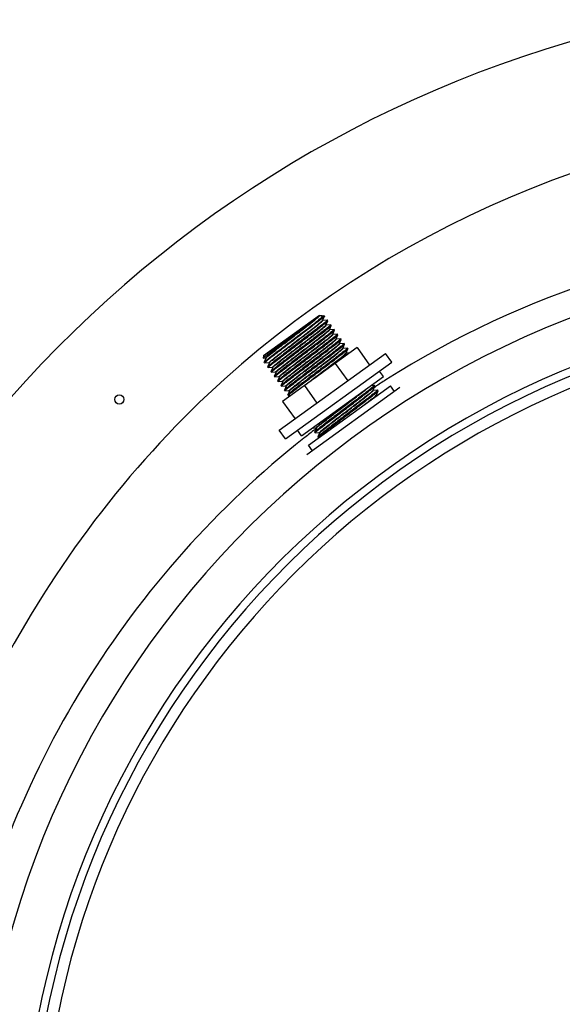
# Model space of a CAD drawing. Header units: millimetres. Extents: x 0 to 297, y 0 to 210.
# Tile 7 of 21: x 145.38 to 147.74, y 102.85 to 107.14. Entities that reach past the tile are written whole.
import ezdxf

# ---------------------------------------------------------------- set-up
doc = ezdxf.new("R2010")
doc.units = ezdxf.units.MM
doc.header["$LTSCALE"] = 16.335
doc.layers.get('0').update_dxf_attribs({"linetype": 'CONTINUOUS'})
doc.layers.add('AXES_REF', color=7, linetype='CONTINUOUS')

msp = doc.modelspace()

# ---------------------------------------------------------------- linework, layer by layer
at = {"color": 7, "linetype": 'Continuous'}
for p, q in [((146.4369, 105.6742), (146.68, 105.8496)), ((146.6785, 105.8481), (146.6797, 105.8492)), ((146.6791, 105.8475), (146.68, 105.8496)), ((146.6797, 105.8492), (146.68, 105.8496)), ((146.7011, 105.8463), (146.6755, 105.8279)), ((146.6921, 105.8477), (146.6799, 105.8464)), ((146.6921, 105.8477), (146.6928, 105.8477)), ((146.6928, 105.8477), (146.7011, 105.8463)), ((146.6937, 105.8273), (146.7017, 105.8452)), ((146.714, 105.8281), (146.6945, 105.8262)), ((146.7017, 105.8452), (146.7013, 105.8446)), ((146.7018, 105.8454), (146.7017, 105.8452)), ((146.7083, 105.807), (146.7164, 105.8249)), ((146.7287, 105.8079), (146.7091, 105.8059)), ((146.714, 105.8281), (146.7143, 105.8281)), ((146.7164, 105.8249), (146.7164, 105.8251)), ((146.7287, 105.8079), (146.7289, 105.8078)), ((146.723, 105.7867), (146.731, 105.8046)), ((146.7433, 105.7876), (146.7237, 105.7856)), ((146.731, 105.8046), (146.731, 105.8049)), ((146.7375, 105.7662), (146.7376, 105.7664)), ((146.7376, 105.7664), (146.738, 105.7673)), ((146.738, 105.7673), (146.7456, 105.7844)), ((146.7579, 105.7673), (146.7384, 105.7653)), ((146.7433, 105.7876), (146.7435, 105.7875)), ((146.7456, 105.7844), (146.7456, 105.7846)), ((146.7526, 105.747), (146.7603, 105.7641)), ((146.7579, 105.7673), (146.7581, 105.7673)), ((146.7603, 105.7641), (146.7603, 105.7643)), ((146.6009, 105.7033), (146.6568, 105.7458)), ((146.6693, 105.7285), (146.6134, 105.6859)), ((146.7522, 105.7462), (146.7526, 105.747)), ((146.7522, 105.7459), (146.7522, 105.7462)), ((146.7726, 105.747), (146.753, 105.7451)), ((146.7668, 105.7259), (146.7672, 105.7267)), ((146.7668, 105.7256), (146.7668, 105.7259)), ((146.7672, 105.7267), (146.7749, 105.7438)), ((146.7872, 105.7268), (146.7676, 105.7248)), ((146.7726, 105.747), (146.7728, 105.747)), ((146.7749, 105.7438), (146.7749, 105.744)), ((146.7815, 105.7056), (146.7895, 105.7235)), ((146.7872, 105.7268), (146.7874, 105.7267)), ((146.7895, 105.7235), (146.7895, 105.7238)), ((146.8436, 105.7087), (146.5192, 105.4746)), ((146.8018, 105.7065), (146.7823, 105.7045)), ((146.796, 105.6851), (146.7961, 105.6853)), ((146.7961, 105.6853), (146.7965, 105.6862)), ((146.7965, 105.6862), (146.8041, 105.7033)), ((146.8118, 105.6857), (146.7969, 105.6842)), ((146.8018, 105.7065), (146.802, 105.7064)), ((146.8041, 105.7033), (146.8042, 105.7035)), ((146.8436, 105.7087), (146.8982, 105.633)), ((146.4369, 105.6742), (146.4351, 105.6633)), ((146.4351, 105.6633), (146.4352, 105.6632)), ((146.4352, 105.6632), (146.4466, 105.6644)), ((146.4471, 105.6626), (146.4393, 105.6454)), ((146.4393, 105.6451), (146.4393, 105.6454)), ((146.4415, 105.6422), (146.4417, 105.6421)), ((146.4417, 105.6421), (146.4612, 105.6441)), ((146.4474, 105.6633), (146.4471, 105.6626)), ((146.4474, 105.6635), (146.4474, 105.6633)), ((146.462, 105.643), (146.454, 105.6251)), ((146.462, 105.6431), (146.462, 105.643)), ((146.7486, 105.6401), (146.8032, 105.5644)), ((146.454, 105.6251), (146.454, 105.6249)), ((146.4563, 105.6219), (146.4561, 105.6219)), ((146.4563, 105.6219), (146.4758, 105.6239)), ((146.4766, 105.6227), (146.4686, 105.6048)), ((146.4686, 105.6048), (146.4686, 105.6046)), ((146.4709, 105.6016), (146.4707, 105.6016)), ((146.4709, 105.6016), (146.4905, 105.6036)), ((146.4767, 105.6228), (146.4766, 105.6228)), ((146.4913, 105.6025), (146.4832, 105.5845)), ((146.4913, 105.6025), (146.4913, 105.6025)), ((146.4832, 105.5845), (146.4832, 105.5843)), ((146.4855, 105.5813), (146.4853, 105.5814)), ((146.4855, 105.5813), (146.5051, 105.5833)), ((146.5059, 105.5822), (146.4978, 105.5643)), ((146.4978, 105.5643), (146.4978, 105.564)), ((146.5002, 105.561), (146.5, 105.5611)), ((146.5002, 105.561), (146.5197, 105.563)), ((146.5059, 105.5823), (146.5059, 105.5822)), ((146.5205, 105.5619), (146.5125, 105.544)), ((146.5205, 105.562), (146.5205, 105.5619)), ((146.5125, 105.544), (146.5125, 105.5438)), ((146.5148, 105.5408), (146.5146, 105.5408)), ((146.5148, 105.5408), (146.5344, 105.5428)), ((146.5351, 105.5416), (146.5271, 105.5237)), ((146.5271, 105.5237), (146.5271, 105.5235)), ((146.5294, 105.5205), (146.5292, 105.5205)), ((146.5294, 105.5205), (146.549, 105.5225)), ((146.5352, 105.5417), (146.5352, 105.5417)), ((146.5495, 105.5207), (146.5417, 105.5034)), ((146.5498, 105.5214), (146.5495, 105.5207)), ((146.5498, 105.5216), (146.5498, 105.5214)), ((146.6142, 105.5432), (146.6688, 105.4675)), ((147.0304, 105.5352), (146.6249, 105.2426)), ((146.9188, 105.5443), (146.9042, 105.5428)), ((146.9131, 105.5231), (146.9135, 105.524)), ((146.9131, 105.5229), (146.9131, 105.5231)), ((146.9135, 105.524), (146.9211, 105.5411)), ((146.9334, 105.524), (146.9139, 105.522)), ((146.9188, 105.5443), (146.919, 105.5442)), ((146.9211, 105.5411), (146.9212, 105.5413)), ((146.9281, 105.5037), (146.9358, 105.5208)), ((146.9334, 105.524), (146.9337, 105.524)), ((146.9358, 105.5208), (146.9358, 105.521)), ((146.5192, 105.4746), (146.5738, 105.3989)), ((146.5417, 105.5034), (146.5417, 105.5032)), ((146.5441, 105.5002), (146.5438, 105.5003)), ((146.5441, 105.5002), (146.5564, 105.5015)), ((146.9277, 105.5029), (146.9281, 105.5037)), ((146.9335, 105.5023), (146.9285, 105.5018)), ((146.6488, 105.3585), (146.666, 105.3603)), ((146.6665, 105.3585), (146.6587, 105.3412)), ((146.6587, 105.3412), (146.6587, 105.341)), ((146.6611, 105.338), (146.6609, 105.3381)), ((146.6611, 105.338), (146.6806, 105.34)), ((146.6668, 105.3592), (146.6665, 105.3585)), ((146.6668, 105.3594), (146.6668, 105.3592)), ((146.6814, 105.3389), (146.6734, 105.321)), ((146.6814, 105.339), (146.6814, 105.3389)), ((146.6734, 105.321), (146.6733, 105.3208)), ((146.6757, 105.3178), (146.6755, 105.3178)), ((146.6757, 105.3178), (146.6781, 105.318))]:
    msp.add_line(p, q, dxfattribs=at)
at = {"color": 9, "linetype": 'Continuous'}
for p, q in [((146.6782, 105.8464), (146.6789, 105.8472)), ((146.6789, 105.8472), (146.679, 105.8475)), ((146.693, 105.8263), (146.6936, 105.827)), ((146.6936, 105.827), (146.6937, 105.8273)), ((146.7076, 105.806), (146.7082, 105.8067)), ((146.7082, 105.8067), (146.7083, 105.807)), ((146.7224, 105.7859), (146.723, 105.7867)), ((146.7374, 105.7661), (146.7375, 105.7663)), ((146.7375, 105.7663), (146.7376, 105.7664)), ((146.7517, 105.7455), (146.752, 105.7459)), ((146.752, 105.7459), (146.7522, 105.7461)), ((146.7663, 105.7251), (146.7668, 105.7257)), ((146.7668, 105.7257), (146.7668, 105.7259)), ((146.7806, 105.7045), (146.7812, 105.7052)), ((146.7812, 105.7052), (146.7815, 105.7056)), ((146.7954, 105.6844), (146.7959, 105.6851)), ((146.796, 105.6851), (146.7961, 105.6853)), ((146.4474, 105.6633), (146.4476, 105.6637)), ((146.462, 105.643), (146.4622, 105.6434)), ((146.4622, 105.6434), (146.4624, 105.6436)), ((146.4766, 105.6228), (146.4768, 105.6231)), ((146.4768, 105.6231), (146.4771, 105.6234)), ((146.5059, 105.5822), (146.5061, 105.5826)), ((146.5061, 105.5826), (146.5068, 105.5833)), ((146.5205, 105.5619), (146.5207, 105.5622)), ((146.5207, 105.5622), (146.5213, 105.5629)), ((146.5352, 105.5417), (146.5353, 105.5419)), ((146.5353, 105.5419), (146.5358, 105.5425)), ((146.549, 105.5225), (146.5488, 105.5225)), ((146.5498, 105.5214), (146.55, 105.5218)), ((146.55, 105.5218), (146.5507, 105.5226)), ((146.9125, 105.5224), (146.913, 105.523)), ((146.913, 105.523), (146.9131, 105.5231)), ((146.9228, 105.5386), (146.9175, 105.5351)), ((146.9233, 105.5378), (146.9181, 105.5342)), ((146.7822, 105.452), (146.8439, 105.4993)), ((146.9271, 105.5021), (146.9276, 105.5027)), ((146.9276, 105.5027), (146.9277, 105.5029)), ((146.6668, 105.3592), (146.667, 105.3595)), ((146.667, 105.3595), (146.6675, 105.3602)), ((146.6814, 105.3389), (146.6816, 105.3392)), ((146.6816, 105.3392), (146.6821, 105.3399))]:
    msp.add_line(p, q, dxfattribs=at)
at = {"color": 7, "linetype": 'Continuous'}
for points in [[(146.6799, 105.8464), (146.6799, 105.8464), (146.6797, 105.8464), (146.6795, 105.8465), (146.6793, 105.8466), (146.6791, 105.8469), (146.679, 105.8472), (146.679, 105.8474), (146.6791, 105.8475)], [(146.6945, 105.8262), (146.6945, 105.8262), (146.6943, 105.8262), (146.6941, 105.8262), (146.6939, 105.8264), (146.6937, 105.8266), (146.6937, 105.827), (146.6937, 105.8272), (146.6937, 105.8273)], [(146.7091, 105.8059), (146.7091, 105.8059), (146.709, 105.8059), (146.7088, 105.8059), (146.7086, 105.8061), (146.7084, 105.8063), (146.7083, 105.8066), (146.7083, 105.8069), (146.7083, 105.807)], [(146.7238, 105.7856), (146.7237, 105.7856), (146.7236, 105.7856), (146.7235, 105.7857), (146.7233, 105.7858), (146.723, 105.786), (146.7229, 105.7863), (146.7229, 105.7866), (146.7229, 105.7867)], [(146.7384, 105.7653), (146.7384, 105.7653), (146.7383, 105.7653), (146.7382, 105.7654), (146.7379, 105.7655), (146.7377, 105.7657), (146.7376, 105.7659), (146.7375, 105.7661), (146.7375, 105.7662)], [(146.753, 105.7451), (146.753, 105.7451), (146.7529, 105.7451), (146.7528, 105.7451), (146.7526, 105.7452), (146.7523, 105.7454), (146.7522, 105.7456), (146.7522, 105.7459), (146.7522, 105.7459)], [(146.7676, 105.7248), (146.7676, 105.7248), (146.7676, 105.7248), (146.7674, 105.7248), (146.7672, 105.7249), (146.767, 105.7251), (146.7668, 105.7254), (146.7668, 105.7256), (146.7668, 105.7256)], [(146.7823, 105.7045), (146.7822, 105.7045), (146.782, 105.7045), (146.7818, 105.7046), (146.7816, 105.7048), (146.7814, 105.7052), (146.7814, 105.7055), (146.7814, 105.7056)], [(146.7969, 105.6842), (146.7969, 105.6842), (146.7968, 105.6842), (146.7967, 105.6843), (146.7964, 105.6844), (146.7962, 105.6846), (146.7961, 105.6848), (146.796, 105.685), (146.796, 105.6851)], [(146.4466, 105.6644), (146.4467, 105.6644), (146.447, 105.6643), (146.4472, 105.6641), (146.4474, 105.6638), (146.4474, 105.6636), (146.4474, 105.6635)], [(146.4612, 105.6441), (146.4612, 105.6441), (146.4613, 105.6441), (146.4615, 105.6441), (146.4617, 105.644), (146.4619, 105.6438), (146.462, 105.6435), (146.4621, 105.6432), (146.462, 105.6431), (146.462, 105.6431)], [(146.4758, 105.6239), (146.4759, 105.6239), (146.476, 105.6238), (146.4761, 105.6238), (146.4763, 105.6237), (146.4765, 105.6235), (146.4767, 105.6232), (146.4767, 105.623), (146.4767, 105.6228), (146.4767, 105.6228)], [(146.4905, 105.6036), (146.4905, 105.6036), (146.4906, 105.6036), (146.4908, 105.6035), (146.491, 105.6034), (146.4912, 105.6032), (146.4913, 105.6029), (146.4913, 105.6027), (146.4913, 105.6025), (146.4913, 105.6025)], [(146.5051, 105.5833), (146.5051, 105.5833), (146.5052, 105.5833), (146.5054, 105.5832), (146.5056, 105.5831), (146.5058, 105.5829), (146.5059, 105.5827), (146.5059, 105.5824), (146.5059, 105.5823), (146.5059, 105.5823)], [(146.5197, 105.563), (146.5197, 105.563), (146.5199, 105.563), (146.52, 105.563), (146.5202, 105.5629), (146.5204, 105.5627), (146.5205, 105.5624), (146.5206, 105.5621), (146.5205, 105.562), (146.5205, 105.562)], [(146.5344, 105.5428), (146.5344, 105.5428), (146.5345, 105.5427), (146.5346, 105.5427), (146.5348, 105.5426), (146.535, 105.5424), (146.5352, 105.5421), (146.5352, 105.5419), (146.5352, 105.5417), (146.5352, 105.5417)], [(146.549, 105.5225), (146.5491, 105.5225), (146.5494, 105.5224), (146.5496, 105.5222), (146.5498, 105.5219), (146.5498, 105.5216), (146.5498, 105.5216)], [(146.9139, 105.522), (146.9139, 105.522), (146.9138, 105.522), (146.9137, 105.5221), (146.9134, 105.5222), (146.9132, 105.5224), (146.9131, 105.5226), (146.9131, 105.5229), (146.9131, 105.5229)], [(146.9277, 105.5024), (146.9277, 105.5026), (146.9277, 105.5028), (146.9277, 105.5029)], [(146.9285, 105.5018), (146.9285, 105.5018), (146.9284, 105.5018), (146.9281, 105.5019), (146.9279, 105.502), (146.9278, 105.5023), (146.9277, 105.5024)], [(146.666, 105.3603), (146.666, 105.3603), (146.6661, 105.3603), (146.6664, 105.3602), (146.6666, 105.3599), (146.6668, 105.3597), (146.6668, 105.3594), (146.6668, 105.3594)], [(146.6806, 105.34), (146.6806, 105.34), (146.6807, 105.34), (146.6809, 105.34), (146.6811, 105.3398), (146.6813, 105.3396), (146.6814, 105.3394), (146.6815, 105.3391), (146.6814, 105.339), (146.6814, 105.339)]]:
    msp.add_lwpolyline(points, dxfattribs=at)
for centre, radius, start, end in [((149.2208, 102.0715), 5.175, 27.9613, 171.1056), ((149.2208, 102.0715), 3.8, 91.5084, 88.4916), ((146.6442, 105.8869), 0.0518, 311.0097, 311.3717)]:
    msp.add_arc(centre, radius, start, end, dxfattribs=at)
at = {"color": 9, "linetype": 'Continuous'}
for centre, radius, start, end in [((149.2208, 102.0715), 4.034, 91.4205, 88.5795), ((149.2208, 102.0715), 3.8341, 91.4947, 88.5051), ((149.2208, 102.0715), 3.7513, 92.9675, 177.0325), ((146.4516, 105.6606), 0.00504, 140.9487, 142.8282), ((149.2106, 102.0353), 4.1841, 122.3974, 123.1466), ((149.4241, 101.9023), 4.5995, 127.6609, 127.8205), ((149.2082, 102.0384), 4.1802, 127.6634, 128.4072), ((149.2088, 102.0377), 4.1811, 127.4766, 127.6634)]:
    msp.add_arc(centre, radius, start, end, dxfattribs=at)
for points, knots in [([(149.1208, 106.7203), (148.0954, 106.6966), (146.0021, 105.856), (144.9695, 103.8816), (144.7991, 102.8717)], [0, 0, 0, 0, 0.500351, 1, 1, 1, 1]), ([(146.4466, 105.6644), (146.4461, 105.6644), (146.4494, 105.6686), (146.4528, 105.6704), (146.4628, 105.6793), (146.4811, 105.6933), (146.5116, 105.7172), (146.5521, 105.748), (146.5943, 105.7802), (146.632, 105.8089), (146.6593, 105.8307), (146.6739, 105.842), (146.6782, 105.8464)], [0, 0, 0, 0, 0.00536, 0.028151, 0.068004, 0.123509, 0.272971, 0.455183, 0.644159, 0.812943, 0.937456, 1, 1, 1, 1]), ([(146.4477, 105.6638), (146.4512, 105.6681), (146.4655, 105.6784), (146.4916, 105.6998), (146.5293, 105.7283), (146.5719, 105.761), (146.6132, 105.7924), (146.6444, 105.8167), (146.6632, 105.8311), (146.6735, 105.8402), (146.6769, 105.8422), (146.6804, 105.8465), (146.6799, 105.8464)], [0, 0, 0, 0, 0.055636, 0.176365, 0.344442, 0.535158, 0.720514, 0.873278, 0.930145, 0.97103, 0.994457, 1, 1, 1, 1]), ([(146.4612, 105.6441), (146.4607, 105.6441), (146.4641, 105.6483), (146.4675, 105.6502), (146.4776, 105.6591), (146.4959, 105.6732), (146.5267, 105.6972), (146.5674, 105.7282), (146.6097, 105.7606), (146.6474, 105.7892), (146.6744, 105.8109), (146.6889, 105.8219), (146.693, 105.8263)], [0, 0, 0, 0, 0.005415, 0.028363, 0.068459, 0.124288, 0.274578, 0.457636, 0.647117, 0.81575, 0.939276, 1, 1, 1, 1]), ([(146.4624, 105.6436), (146.466, 105.6479), (146.4803, 105.6584), (146.5066, 105.6799), (146.5444, 105.7084), (146.5869, 105.741), (146.628, 105.7723), (146.6592, 105.7966), (146.6778, 105.8109), (146.6881, 105.82), (146.6915, 105.8219), (146.695, 105.8262), (146.6945, 105.8262)], [0, 0, 0, 0, 0.056722, 0.177983, 0.346135, 0.536587, 0.721469, 0.87373, 0.93039, 0.971124, 0.994467, 1, 1, 1, 1]), ([(146.679, 105.8475), (146.679, 105.8475), (146.6791, 105.8475), (146.6791, 105.8475), (146.6791, 105.8475)], [0, 0, 0, 0, 0.516826, 1, 1, 1, 1]), ([(146.4758, 105.6239), (146.4753, 105.6238), (146.4787, 105.628), (146.4821, 105.6299), (146.4922, 105.6388), (146.5105, 105.6529), (146.5413, 105.6769), (146.5819, 105.7079), (146.6243, 105.7403), (146.662, 105.7689), (146.689, 105.7906), (146.7035, 105.8016), (146.7076, 105.806)], [0, 0, 0, 0, 0.005416, 0.028357, 0.068439, 0.124248, 0.274487, 0.457495, 0.646948, 0.815589, 0.939172, 1, 1, 1, 1]), ([(146.4771, 105.6234), (146.4808, 105.6277), (146.4952, 105.6383), (146.5217, 105.6599), (146.5594, 105.6885), (146.6019, 105.721), (146.6429, 105.7522), (146.674, 105.7764), (146.6926, 105.7907), (146.7028, 105.7997), (146.7062, 105.8017), (146.7097, 105.8059), (146.7091, 105.8059)], [0, 0, 0, 0, 0.057781, 0.179656, 0.347958, 0.538176, 0.722588, 0.874322, 0.930752, 0.971302, 0.99452, 1, 1, 1, 1]), ([(146.5051, 105.5833), (146.5045, 105.5833), (146.5081, 105.5876), (146.5116, 105.5896), (146.522, 105.5988), (146.5409, 105.6133), (146.5724, 105.6378), (146.6139, 105.6694), (146.6568, 105.7021), (146.6941, 105.7309), (146.7193, 105.7503), (146.7322, 105.7613), (146.7363, 105.7647), (146.7374, 105.7661)], [0, 0, 0, 0, 0.005617, 0.029287, 0.070564, 0.127943, 0.281924, 0.468409, 0.659718, 0.827455, 0.946736, 0.982337, 1, 1, 1, 1]), ([(146.5068, 105.5833), (146.5107, 105.5874), (146.5241, 105.5978), (146.5493, 105.6179), (146.5844, 105.6447), (146.6243, 105.6752), (146.6639, 105.7055), (146.6983, 105.7316), (146.7221, 105.7511), (146.7349, 105.7606), (146.7382, 105.7644)], [0, 0, 0, 0, 0.057884, 0.172572, 0.329343, 0.507982, 0.685442, 0.838825, 0.948357, 1, 1, 1, 1]), ([(146.6567, 105.7336), (146.6717, 105.7451), (146.6916, 105.7602), (146.7132, 105.7779), (146.7203, 105.7836), (146.7224, 105.7859)], [0, 0, 0, 0, 0.677146, 0.890246, 1, 1, 1, 1]), ([(146.6577, 105.7322), (146.6673, 105.7395), (146.683, 105.7516), (146.7077, 105.771), (146.7141, 105.7764), (146.7253, 105.7857), (146.7238, 105.7856)], [0, 0, 0, 0, 0.424875, 0.749743, 0.946734, 1, 1, 1, 1]), ([(146.7382, 105.7644), (146.7384, 105.7646), (146.7389, 105.765), (146.7385, 105.7653), (146.7384, 105.7653)], [0, 0, 0, 0, 0.724882, 1, 1, 1, 1]), ([(146.4905, 105.6036), (146.4894, 105.6035), (146.4973, 105.6108), (146.5025, 105.6148), (146.5215, 105.63), (146.5425, 105.6462), (146.5693, 105.6668), (146.6076, 105.6961), (146.6371, 105.7186), (146.6567, 105.7336)], [0, 0, 0, 0, 0.015659, 0.075798, 0.176969, 0.312576, 0.47368, 0.649683, 1, 1, 1, 1]), ([(146.4913, 105.6025), (146.4921, 105.6044), (146.4982, 105.6085), (146.5086, 105.618), (146.5262, 105.6313), (146.5482, 105.6485), (146.574, 105.6682), (146.6109, 105.6964), (146.639, 105.7179), (146.6577, 105.7322)], [0, 0, 0, 0, 0.029398, 0.098859, 0.204383, 0.339675, 0.496587, 0.665709, 1, 1, 1, 1]), ([(146.5197, 105.563), (146.5192, 105.563), (146.5226, 105.5672), (146.5261, 105.5692), (146.5363, 105.5782), (146.5549, 105.5925), (146.5859, 105.6167), (146.6269, 105.6479), (146.6694, 105.6804), (146.7071, 105.709), (146.7336, 105.7305), (146.748, 105.7412), (146.7517, 105.7455)], [0, 0, 0, 0, 0.005493, 0.028712, 0.069251, 0.12566, 0.277332, 0.461674, 0.651844, 0.820147, 0.942088, 1, 1, 1, 1]), ([(146.5213, 105.5629), (146.5251, 105.567), (146.5384, 105.5772), (146.5633, 105.5972), (146.5982, 105.6238), (146.6381, 105.6543), (146.6778, 105.6846), (146.7123, 105.7109), (146.7364, 105.7304), (146.7493, 105.7401), (146.7527, 105.7441)], [0, 0, 0, 0, 0.056623, 0.170264, 0.32634, 0.504731, 0.682422, 0.836491, 0.947076, 1, 1, 1, 1]), ([(146.5343, 105.5428), (146.5338, 105.5427), (146.5373, 105.547), (146.5407, 105.5489), (146.5508, 105.5578), (146.5693, 105.5721), (146.6002, 105.5962), (146.6411, 105.6273), (146.6835, 105.6597), (146.7212, 105.6884), (146.7479, 105.71), (146.7624, 105.7208), (146.7663, 105.7251)], [0, 0, 0, 0, 0.005461, 0.02857, 0.068929, 0.125103, 0.276215, 0.460037, 0.649929, 0.818367, 0.94095, 1, 1, 1, 1]), ([(146.5358, 105.5425), (146.5398, 105.5469), (146.5543, 105.5579), (146.5813, 105.5795), (146.619, 105.6082), (146.6614, 105.6406), (146.7021, 105.6716), (146.7329, 105.6957), (146.7513, 105.7098), (146.7614, 105.7187), (146.7648, 105.7206), (146.7682, 105.7248), (146.7676, 105.7248)], [0, 0, 0, 0, 0.060262, 0.183574, 0.352227, 0.541894, 0.725204, 0.875708, 0.9316, 0.971719, 0.994644, 1, 1, 1, 1]), ([(146.7522, 105.7461), (146.7522, 105.7461), (146.7522, 105.7461), (146.7522, 105.7461), (146.7522, 105.7462)], [0, 0, 0, 0, 0.521103, 1, 1, 1, 1]), ([(146.7527, 105.7441), (146.7529, 105.7443), (146.7535, 105.7446), (146.7531, 105.7451), (146.753, 105.7451)], [0, 0, 0, 0, 0.741615, 1, 1, 1, 1]), ([(146.5488, 105.5225), (146.5481, 105.5227), (146.5526, 105.5264), (146.5557, 105.5296), (146.5664, 105.5381), (146.5788, 105.5479), (146.595, 105.5605), (146.6208, 105.5804), (146.656, 105.6072), (146.6978, 105.6392), (146.7351, 105.6676), (146.762, 105.6891), (146.7765, 105.7001), (146.7806, 105.7045)], [0, 0, 0, 0, 0.007341, 0.031952, 0.073234, 0.129754, 0.199516, 0.280046, 0.461689, 0.649106, 0.815903, 0.938601, 1, 1, 1, 1]), ([(146.5507, 105.5226), (146.555, 105.527), (146.5698, 105.5383), (146.5972, 105.5602), (146.6349, 105.5889), (146.6771, 105.6212), (146.7175, 105.6519), (146.748, 105.6757), (146.7662, 105.6897), (146.7761, 105.6985), (146.7795, 105.7004), (146.7828, 105.7046), (146.7823, 105.7045)], [0, 0, 0, 0, 0.063236, 0.188219, 0.357215, 0.546152, 0.728107, 0.877154, 0.932433, 0.972085, 0.994724, 1, 1, 1, 1]), ([(146.6139, 105.5435), (146.6324, 105.5578), (146.6705, 105.5869), (146.7239, 105.6277), (146.7637, 105.658), (146.7859, 105.6761), (146.7932, 105.682), (146.7954, 105.6844)], [0, 0, 0, 0, 0.305559, 0.6251, 0.87783, 0.958047, 1, 1, 1, 1]), ([(146.6496, 105.5688), (146.6668, 105.5819), (146.6998, 105.607), (146.7392, 105.6371), (146.7663, 105.6583), (146.7812, 105.6698), (146.7908, 105.6781), (146.7958, 105.682), (146.797, 105.6837)], [0, 0, 0, 0, 0.34605, 0.665995, 0.796544, 0.898715, 0.967599, 1, 1, 1, 1]), ([(146.797, 105.6837), (146.797, 105.6838), (146.7973, 105.6841), (146.797, 105.6842), (146.7969, 105.6842)], [0, 0, 0, 0, 0.623472, 1, 1, 1, 1]), ([(146.6675, 105.3602), (146.6704, 105.3633), (146.6803, 105.371), (146.699, 105.3862), (146.7258, 105.4068), (146.7694, 105.4401), (146.8219, 105.4802), (146.8633, 105.5119), (146.8811, 105.5261)], [0, 0, 0, 0, 0.046908, 0.138883, 0.267622, 0.421413, 0.74711, 1, 1, 1, 1]), ([(146.6806, 105.34), (146.6801, 105.34), (146.6835, 105.3442), (146.6869, 105.3461), (146.6971, 105.3551), (146.7156, 105.3693), (146.7465, 105.3935), (146.7874, 105.4246), (146.8299, 105.4571), (146.8676, 105.4857), (146.8943, 105.5073), (146.9087, 105.518), (146.9125, 105.5224)], [0, 0, 0, 0, 0.005468, 0.028598, 0.068991, 0.125209, 0.276426, 0.460347, 0.650291, 0.818703, 0.941165, 1, 1, 1, 1]), ([(146.6821, 105.3399), (146.6862, 105.3442), (146.7008, 105.3553), (146.7278, 105.377), (146.7655, 105.4057), (146.8078, 105.438), (146.8485, 105.469), (146.8792, 105.493), (146.8976, 105.5071), (146.9077, 105.516), (146.9111, 105.5179), (146.9144, 105.5221), (146.9139, 105.522)], [0, 0, 0, 0, 0.060848, 0.184489, 0.353209, 0.542732, 0.725775, 0.875991, 0.931763, 0.97179, 0.994659, 1, 1, 1, 1]), ([(146.8732, 105.4588), (146.8856, 105.4683), (146.9033, 105.4828), (146.9222, 105.4965), (146.9271, 105.5021)], [0, 0, 0, 0, 0.677158, 1, 1, 1, 1]), ([(146.9104, 105.4856), (146.9153, 105.4896), (146.9171, 105.4913), (146.9303, 105.5019), (146.9285, 105.5018)], [0, 0, 0, 0, 0.783179, 1, 1, 1, 1]), ([(146.6659, 105.3603), (146.6652, 105.3603), (146.6698, 105.3648), (146.6733, 105.3676), (146.685, 105.3773), (146.6986, 105.3879), (146.7165, 105.4018), (146.7446, 105.4233), (146.7668, 105.4403), (146.7822, 105.452)], [0, 0, 0, 0, 0.014257, 0.067247, 0.157524, 0.28154, 0.434346, 0.609819, 1, 1, 1, 1]), ([(146.666, 105.3603), (146.666, 105.3603), (146.6659, 105.3603), (146.6659, 105.3603), (146.6659, 105.3603)], [0, 0, 0, 0, 0.525131, 1, 1, 1, 1]), ([(146.6113, 105.3141), (146.2369, 105.0173), (145.582, 104.2846), (145.2194, 103.3701), (145.1226, 102.8967)], [0, 0, 0, 0, 0.497217, 1, 1, 1, 1])]:
    msp.add_open_spline(points, degree=3, knots=knots, dxfattribs=at)
msp.add_open_spline([(148.9708, 106.2143), (148.2708, 106.1727), (147.5609, 105.9439), (146.9688, 105.5682)], degree=3, dxfattribs=at)
at = {"color": 7, "linetype": 'Continuous'}
for points, knots in [([(146.4393, 105.6454), (146.4398, 105.6463), (146.4425, 105.6484), (146.4475, 105.653), (146.4558, 105.6596), (146.4718, 105.6723), (146.4974, 105.6919), (146.5327, 105.7188), (146.5715, 105.7483), (146.6196, 105.7848), (146.6543, 105.8112), (146.6755, 105.8279)], [0, 0, 0, 0, 0.01033, 0.033452, 0.068901, 0.115853, 0.239567, 0.39291, 0.561377, 0.729027, 1, 1, 1, 1]), ([(146.7013, 105.8446), (146.6974, 105.84), (146.6819, 105.8288), (146.6532, 105.8056), (146.6119, 105.7745), (146.5652, 105.7389), (146.5255, 105.7088), (146.4961, 105.6863), (146.4776, 105.6721), (146.4626, 105.6604), (146.4524, 105.6523), (146.4466, 105.6474), (146.4436, 105.6448), (146.4424, 105.6434), (146.4413, 105.6424), (146.4415, 105.6422)], [0, 0, 0, 0, 0.054741, 0.172618, 0.336916, 0.524239, 0.707898, 0.790051, 0.861728, 0.920354, 0.963832, 0.979385, 0.990623, 0.99747, 1, 1, 1, 1]), ([(146.5608, 105.7588), (146.5863, 105.7779), (146.6253, 105.8077), (146.6652, 105.8365), (146.6782, 105.8478)], [0, 0, 0, 0, 0.649613, 1, 1, 1, 1]), ([(146.7143, 105.8281), (146.7144, 105.8278), (146.7133, 105.8268), (146.712, 105.8253), (146.7087, 105.8226), (146.7026, 105.8174), (146.6917, 105.8088), (146.6757, 105.7963), (146.6562, 105.7813), (146.6252, 105.7577), (146.6009, 105.7392), (146.5841, 105.7265)], [0, 0, 0, 0, 0.005359, 0.019931, 0.043859, 0.076959, 0.169359, 0.293635, 0.445032, 0.617742, 1, 1, 1, 1]), ([(146.5862, 105.7235), (146.6026, 105.7359), (146.6264, 105.754), (146.6566, 105.7771), (146.676, 105.7919), (146.692, 105.8045), (146.7043, 105.8139), (146.7116, 105.8206), (146.7158, 105.8236), (146.7164, 105.8249)], [0, 0, 0, 0, 0.373078, 0.542581, 0.692336, 0.816905, 0.911759, 0.97348, 1, 1, 1, 1]), ([(146.7289, 105.8078), (146.7291, 105.8076), (146.7279, 105.8065), (146.7266, 105.805), (146.7234, 105.8023), (146.7172, 105.7971), (146.7063, 105.7885), (146.6904, 105.7761), (146.6708, 105.761), (146.6399, 105.7374), (146.6155, 105.7189), (146.5987, 105.7062)], [0, 0, 0, 0, 0.005359, 0.019931, 0.043859, 0.076959, 0.169359, 0.293635, 0.445032, 0.617742, 1, 1, 1, 1]), ([(146.6928, 105.8477), (146.6948, 105.8474), (146.6843, 105.8347), (146.6807, 105.8325), (146.6755, 105.8279)], [0, 0, 0, 0, 0.221724, 1, 1, 1, 1]), ([(146.6155, 105.683), (146.6318, 105.6954), (146.6556, 105.7134), (146.6859, 105.7365), (146.7053, 105.7514), (146.7212, 105.7639), (146.7336, 105.7734), (146.7408, 105.7801), (146.745, 105.783), (146.7456, 105.7844)], [0, 0, 0, 0, 0.373075, 0.542578, 0.692335, 0.816903, 0.911757, 0.973478, 1, 1, 1, 1]), ([(146.7581, 105.7673), (146.7583, 105.767), (146.7571, 105.766), (146.7558, 105.7645), (146.7526, 105.7618), (146.7464, 105.7566), (146.7356, 105.748), (146.7196, 105.7355), (146.7, 105.7205), (146.6691, 105.6969), (146.6448, 105.6784), (146.628, 105.6657)], [0, 0, 0, 0, 0.005359, 0.019931, 0.043859, 0.076959, 0.169359, 0.293635, 0.445032, 0.617742, 1, 1, 1, 1]), ([(146.6301, 105.6627), (146.6465, 105.6751), (146.6702, 105.6931), (146.7005, 105.7163), (146.7199, 105.7311), (146.7358, 105.7436), (146.7482, 105.7531), (146.7555, 105.7598), (146.7597, 105.7628), (146.7603, 105.7641)], [0, 0, 0, 0, 0.373075, 0.542581, 0.692337, 0.816904, 0.911756, 0.973478, 1, 1, 1, 1]), ([(146.6568, 105.7458), (146.6668, 105.7534), (146.6846, 105.767), (146.7052, 105.783), (146.718, 105.7932), (146.7246, 105.7984), (146.7285, 105.8021), (146.7307, 105.8039), (146.731, 105.8046)], [0, 0, 0, 0, 0.396613, 0.709415, 0.826916, 0.915443, 0.973413, 1, 1, 1, 1]), ([(146.7435, 105.7875), (146.7439, 105.7871), (146.7411, 105.7852), (146.7385, 105.7822), (146.7317, 105.7769), (146.7234, 105.7701), (146.7124, 105.7616), (146.6943, 105.7475), (146.6796, 105.7363), (146.6693, 105.7285)], [0, 0, 0, 0, 0.018323, 0.070329, 0.155502, 0.27222, 0.418189, 0.590497, 1, 1, 1, 1]), ([(146.5608, 105.7588), (146.5448, 105.7469), (146.5215, 105.7296), (146.492, 105.7074), (146.4732, 105.6933), (146.4579, 105.6815), (146.4458, 105.6729), (146.4398, 105.6667), (146.4353, 105.6645), (146.4351, 105.6633)], [0, 0, 0, 0, 0.378772, 0.550533, 0.701522, 0.825997, 0.919284, 0.977951, 1, 1, 1, 1]), ([(146.5841, 105.7265), (146.5678, 105.7141), (146.544, 105.696), (146.5137, 105.6729), (146.4943, 105.6581), (146.4784, 105.6456), (146.466, 105.6361), (146.4587, 105.6294), (146.4546, 105.6264), (146.454, 105.6251)], [0, 0, 0, 0, 0.373077, 0.542583, 0.69234, 0.816905, 0.911756, 0.973478, 1, 1, 1, 1]), ([(146.4561, 105.6219), (146.4559, 105.6222), (146.4571, 105.6232), (146.4584, 105.6247), (146.4616, 105.6274), (146.4678, 105.6326), (146.4787, 105.6412), (146.4946, 105.6537), (146.5142, 105.6687), (146.5451, 105.6923), (146.5695, 105.7108), (146.5862, 105.7235)], [0, 0, 0, 0, 0.005357, 0.019931, 0.04386, 0.076958, 0.169358, 0.293638, 0.445035, 0.617745, 1, 1, 1, 1]), ([(146.7728, 105.747), (146.7729, 105.7467), (146.7718, 105.7457), (146.7705, 105.7442), (146.7672, 105.7415), (146.7611, 105.7363), (146.7502, 105.7277), (146.7343, 105.7152), (146.7147, 105.7002), (146.6837, 105.6766), (146.6594, 105.6581), (146.6426, 105.6454)], [0, 0, 0, 0, 0.005359, 0.019931, 0.043859, 0.076959, 0.169359, 0.293635, 0.445032, 0.617742, 1, 1, 1, 1]), ([(146.6447, 105.6424), (146.6611, 105.6548), (146.6849, 105.6729), (146.7151, 105.696), (146.7345, 105.7108), (146.7505, 105.7234), (146.7628, 105.7328), (146.7701, 105.7395), (146.7743, 105.7425), (146.7749, 105.7438)], [0, 0, 0, 0, 0.373077, 0.542584, 0.69234, 0.816905, 0.911757, 0.973479, 1, 1, 1, 1]), ([(146.7874, 105.7267), (146.7876, 105.7265), (146.7864, 105.7254), (146.7851, 105.7239), (146.7819, 105.7212), (146.7757, 105.716), (146.7648, 105.7074), (146.7489, 105.695), (146.7293, 105.6799), (146.6984, 105.6563), (146.674, 105.6378), (146.6572, 105.6251)], [0, 0, 0, 0, 0.005359, 0.019931, 0.043859, 0.076959, 0.169359, 0.293635, 0.445032, 0.617742, 1, 1, 1, 1]), ([(146.6594, 105.6222), (146.6757, 105.6346), (146.6995, 105.6526), (146.7298, 105.6757), (146.7492, 105.6906), (146.7651, 105.7031), (146.7774, 105.7126), (146.7847, 105.7192), (146.7889, 105.7222), (146.7895, 105.7235)], [0, 0, 0, 0, 0.37308, 0.542587, 0.692342, 0.816906, 0.911758, 0.973479, 1, 1, 1, 1]), ([(146.5987, 105.7062), (146.5824, 105.6938), (146.5586, 105.6758), (146.5283, 105.6527), (146.5089, 105.6378), (146.493, 105.6253), (146.4807, 105.6158), (146.4734, 105.6091), (146.4692, 105.6061), (146.4686, 105.6048)], [0, 0, 0, 0, 0.373077, 0.542583, 0.69234, 0.816905, 0.911756, 0.973478, 1, 1, 1, 1]), ([(146.4707, 105.6016), (146.4705, 105.6019), (146.4717, 105.6029), (146.473, 105.6044), (146.4762, 105.6071), (146.4824, 105.6123), (146.4933, 105.6209), (146.5092, 105.6334), (146.5288, 105.6484), (146.5597, 105.6721), (146.5841, 105.6905), (146.6009, 105.7033)], [0, 0, 0, 0, 0.005357, 0.019931, 0.04386, 0.076958, 0.169358, 0.293639, 0.445037, 0.617745, 1, 1, 1, 1]), ([(146.6134, 105.6859), (146.597, 105.6735), (146.5732, 105.6555), (146.543, 105.6324), (146.5236, 105.6175), (146.5076, 105.605), (146.4953, 105.5955), (146.488, 105.5888), (146.4838, 105.5859), (146.4832, 105.5845)], [0, 0, 0, 0, 0.373077, 0.542583, 0.69234, 0.816905, 0.911756, 0.973478, 1, 1, 1, 1]), ([(146.4853, 105.5814), (146.4852, 105.5816), (146.4863, 105.5827), (146.4876, 105.5842), (146.4909, 105.5869), (146.497, 105.5921), (146.5079, 105.6007), (146.5239, 105.6131), (146.5434, 105.6282), (146.5744, 105.6518), (146.5987, 105.6703), (146.6155, 105.683)], [0, 0, 0, 0, 0.005357, 0.019931, 0.043859, 0.076957, 0.169359, 0.293641, 0.445038, 0.617744, 1, 1, 1, 1]), ([(146.802, 105.7064), (146.8022, 105.7062), (146.801, 105.7051), (146.7997, 105.7036), (146.7965, 105.701), (146.7903, 105.6958), (146.7794, 105.6871), (146.7635, 105.6747), (146.7439, 105.6596), (146.713, 105.636), (146.6886, 105.6176), (146.6719, 105.6048)], [0, 0, 0, 0, 0.005359, 0.01993, 0.043859, 0.076958, 0.169358, 0.293635, 0.445032, 0.617741, 1, 1, 1, 1]), ([(146.674, 105.6019), (146.6903, 105.6143), (146.7141, 105.6323), (146.7444, 105.6554), (146.7638, 105.6703), (146.7797, 105.6828), (146.7921, 105.6923), (146.7994, 105.699), (146.8035, 105.7019), (146.8041, 105.7033)], [0, 0, 0, 0, 0.373083, 0.54259, 0.692343, 0.816907, 0.91176, 0.97348, 1, 1, 1, 1]), ([(146.628, 105.6657), (146.6116, 105.6532), (146.5879, 105.6352), (146.5576, 105.6121), (146.5382, 105.5972), (146.5223, 105.5847), (146.5099, 105.5752), (146.5026, 105.5686), (146.4984, 105.5656), (146.4978, 105.5643)], [0, 0, 0, 0, 0.373077, 0.542583, 0.69234, 0.816905, 0.911756, 0.973478, 1, 1, 1, 1]), ([(146.5, 105.5611), (146.4998, 105.5613), (146.501, 105.5624), (146.5023, 105.5639), (146.5055, 105.5666), (146.5117, 105.5718), (146.5225, 105.5804), (146.5385, 105.5928), (146.5581, 105.6079), (146.589, 105.6315), (146.6133, 105.65), (146.6301, 105.6627)], [0, 0, 0, 0, 0.005357, 0.01993, 0.043857, 0.076954, 0.169355, 0.293637, 0.445032, 0.61774, 1, 1, 1, 1]), ([(146.6426, 105.6454), (146.6263, 105.633), (146.6025, 105.6149), (146.5722, 105.5918), (146.5528, 105.577), (146.5369, 105.5645), (146.5245, 105.555), (146.5173, 105.5483), (146.5131, 105.5453), (146.5125, 105.544)], [0, 0, 0, 0, 0.373077, 0.542583, 0.69234, 0.816905, 0.911756, 0.973478, 1, 1, 1, 1]), ([(146.5146, 105.5408), (146.5144, 105.5411), (146.5156, 105.5421), (146.5169, 105.5436), (146.5201, 105.5463), (146.5263, 105.5515), (146.5372, 105.5601), (146.5531, 105.5726), (146.5727, 105.5876), (146.6036, 105.6112), (146.628, 105.6297), (146.6447, 105.6424)], [0, 0, 0, 0, 0.005357, 0.019929, 0.043856, 0.076953, 0.169353, 0.293633, 0.445027, 0.617737, 1, 1, 1, 1]), ([(146.6572, 105.6251), (146.6409, 105.6127), (146.6171, 105.5947), (146.5868, 105.5716), (146.5675, 105.5567), (146.5515, 105.5442), (146.5392, 105.5347), (146.5319, 105.528), (146.5277, 105.525), (146.5271, 105.5237)], [0, 0, 0, 0, 0.373077, 0.542583, 0.69234, 0.816905, 0.911756, 0.973478, 1, 1, 1, 1]), ([(146.5292, 105.5205), (146.529, 105.5208), (146.5302, 105.5218), (146.5315, 105.5233), (146.5347, 105.526), (146.5409, 105.5312), (146.5518, 105.5398), (146.5677, 105.5523), (146.5873, 105.5673), (146.6182, 105.591), (146.6426, 105.6094), (146.6594, 105.6222)], [0, 0, 0, 0, 0.005357, 0.019929, 0.043857, 0.076954, 0.169354, 0.293632, 0.445024, 0.617736, 1, 1, 1, 1]), ([(146.6719, 105.6048), (146.6555, 105.5924), (146.6317, 105.5744), (146.6015, 105.5513), (146.5821, 105.5364), (146.5661, 105.5239), (146.5538, 105.5144), (146.5465, 105.5077), (146.5423, 105.5048), (146.5417, 105.5034)], [0, 0, 0, 0, 0.373077, 0.542583, 0.69234, 0.816905, 0.911756, 0.973478, 1, 1, 1, 1]), ([(146.5438, 105.5003), (146.5437, 105.5005), (146.5448, 105.5016), (146.5462, 105.5031), (146.5494, 105.5058), (146.5555, 105.511), (146.5664, 105.5196), (146.5824, 105.532), (146.6019, 105.5471), (146.6329, 105.5707), (146.6572, 105.5892), (146.674, 105.6019)], [0, 0, 0, 0, 0.005357, 0.01993, 0.043858, 0.076955, 0.169355, 0.293632, 0.445026, 0.617737, 1, 1, 1, 1]), ([(146.919, 105.5442), (146.9192, 105.544), (146.918, 105.5429), (146.9167, 105.5415), (146.9135, 105.5388), (146.9073, 105.5336), (146.8965, 105.5249), (146.8805, 105.5125), (146.8609, 105.4974), (146.83, 105.4738), (146.8057, 105.4554), (146.7889, 105.4426)], [0, 0, 0, 0, 0.005359, 0.019931, 0.043859, 0.076959, 0.169359, 0.293635, 0.445032, 0.617742, 1, 1, 1, 1]), ([(146.791, 105.4397), (146.8074, 105.4521), (146.8311, 105.4701), (146.8614, 105.4932), (146.8808, 105.5081), (146.8967, 105.5206), (146.9091, 105.5301), (146.9164, 105.5368), (146.9205, 105.5397), (146.9211, 105.5411)], [0, 0, 0, 0, 0.373083, 0.54259, 0.692343, 0.816907, 0.911759, 0.97348, 1, 1, 1, 1]), ([(146.9337, 105.524), (146.9338, 105.5237), (146.9327, 105.5227), (146.9313, 105.5212), (146.9281, 105.5185), (146.922, 105.5133), (146.9111, 105.5047), (146.8951, 105.4922), (146.8756, 105.4772), (146.8446, 105.4536), (146.8203, 105.4351), (146.8035, 105.4224)], [0, 0, 0, 0, 0.005359, 0.019931, 0.043859, 0.076959, 0.169359, 0.293635, 0.445032, 0.617742, 1, 1, 1, 1]), ([(146.8056, 105.4194), (146.822, 105.4318), (146.8458, 105.4498), (146.876, 105.473), (146.8954, 105.4878), (146.9114, 105.5003), (146.9237, 105.5098), (146.931, 105.5165), (146.9352, 105.5195), (146.9358, 105.5208)], [0, 0, 0, 0, 0.373082, 0.542589, 0.692342, 0.816907, 0.91176, 0.97348, 1, 1, 1, 1]), ([(146.7889, 105.4426), (146.7725, 105.4302), (146.7487, 105.4122), (146.7185, 105.3891), (146.6991, 105.3742), (146.6832, 105.3617), (146.6708, 105.3522), (146.6635, 105.3455), (146.6593, 105.3426), (146.6587, 105.3412)], [0, 0, 0, 0, 0.373077, 0.542583, 0.69234, 0.816905, 0.911756, 0.973478, 1, 1, 1, 1]), ([(146.6609, 105.3381), (146.6607, 105.3383), (146.6618, 105.3394), (146.6632, 105.3409), (146.6664, 105.3436), (146.6726, 105.3488), (146.6834, 105.3574), (146.6994, 105.3698), (146.719, 105.3849), (146.7499, 105.4085), (146.7742, 105.427), (146.791, 105.4397)], [0, 0, 0, 0, 0.005357, 0.01993, 0.043857, 0.076954, 0.169355, 0.293631, 0.445024, 0.617736, 1, 1, 1, 1]), ([(146.8035, 105.4224), (146.7872, 105.41), (146.7634, 105.3919), (146.7331, 105.3688), (146.7137, 105.3539), (146.6978, 105.3414), (146.6854, 105.3319), (146.6781, 105.3253), (146.674, 105.3223), (146.6734, 105.321)], [0, 0, 0, 0, 0.373077, 0.542583, 0.69234, 0.816905, 0.911756, 0.973478, 1, 1, 1, 1]), ([(146.6755, 105.3178), (146.6753, 105.318), (146.6765, 105.3191), (146.6778, 105.3206), (146.681, 105.3233), (146.6872, 105.3285), (146.6981, 105.3371), (146.714, 105.3495), (146.7336, 105.3646), (146.7645, 105.3882), (146.7889, 105.4067), (146.8056, 105.4194)], [0, 0, 0, 0, 0.005357, 0.019931, 0.043858, 0.076957, 0.169357, 0.293634, 0.445029, 0.617741, 1, 1, 1, 1])]:
    msp.add_open_spline(points, degree=3, knots=knots, dxfattribs=at)
at = {"layer": 'AXES_REF', "color": 7, "linetype": 'Continuous'}
for p, q in [((146.7018, 105.8454), (146.7011, 105.8463)), ((146.7164, 105.8251), (146.7143, 105.8281)), ((146.731, 105.8049), (146.7289, 105.8078)), ((146.7456, 105.7846), (146.7435, 105.7875)), ((146.7603, 105.7643), (146.7581, 105.7673)), ((146.7749, 105.744), (146.7728, 105.747)), ((146.7895, 105.7238), (146.7874, 105.7267)), ((146.5048, 105.3492), (146.9671, 105.6827)), ((146.8042, 105.7035), (146.802, 105.7064)), ((146.9944, 105.6449), (146.9671, 105.6827)), ((146.4415, 105.6422), (146.4393, 105.6451)), ((146.5322, 105.3114), (146.9944, 105.6449)), ((146.4561, 105.6219), (146.454, 105.6249)), ((146.4707, 105.6016), (146.4686, 105.6046)), ((146.9593, 105.5825), (146.9417, 105.6068)), ((146.4853, 105.5814), (146.4832, 105.5843)), ((146.5, 105.5611), (146.4978, 105.564)), ((146.6024, 105.3251), (146.9593, 105.5825)), ((146.5146, 105.5408), (146.5125, 105.5438)), ((146.5292, 105.5205), (146.5271, 105.5235)), ((146.6317, 105.2845), (146.9885, 105.5419)), ((146.9212, 105.5413), (146.919, 105.5442)), ((146.9358, 105.521), (146.9337, 105.524)), ((147.0061, 105.5176), (146.9885, 105.5419)), ((146.5438, 105.5003), (146.5417, 105.5032)), ((146.5322, 105.3114), (146.5048, 105.3492)), ((146.6024, 105.3251), (146.5849, 105.3494)), ((146.6609, 105.3381), (146.6587, 105.341)), ((146.6755, 105.3178), (146.6733, 105.3208)), ((146.6492, 105.2602), (146.6317, 105.2845))]:
    msp.add_line(p, q, dxfattribs=at)
msp.add_circle((145.809, 105.4833), 0.02, dxfattribs=at)

doc.saveas('drawing.dxf')
